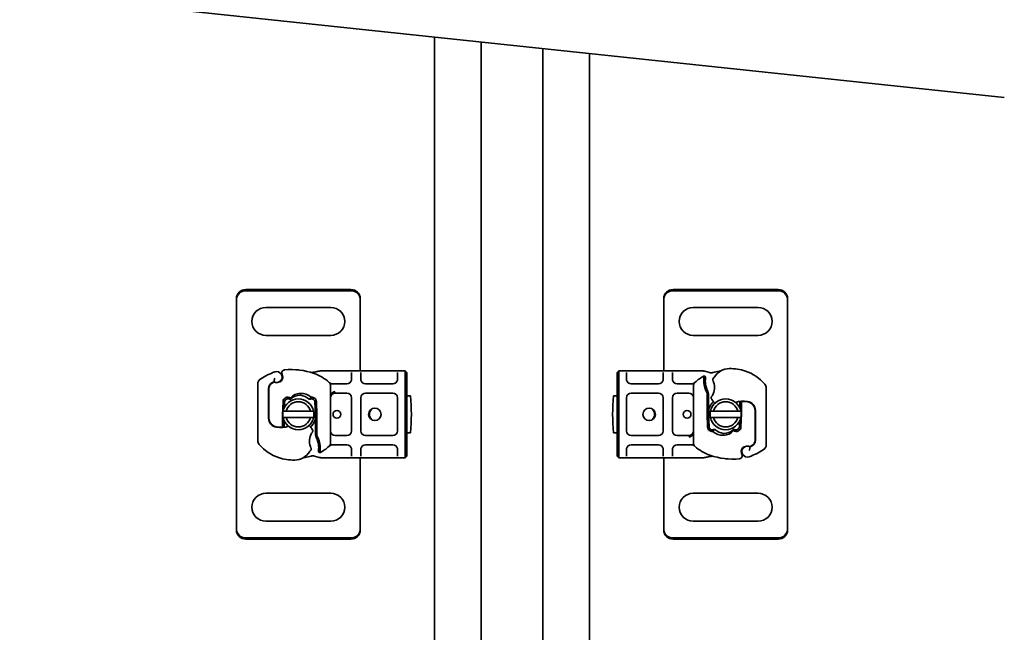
# Model space of a CAD drawing. Header units: millimetres. Extents: x -300186 to 535164, y -28581 to 763383.
# Tile 190 of 256: x 4607 to 4925, y 138256 to 138454. Entities that reach past the tile are written whole.
import ezdxf

# ---------------------------------------------------------------- set-up
doc = ezdxf.new("R2010")
doc.units = ezdxf.units.MM
doc.header["$LTSCALE"] = 10
doc.layers.add('Visible (ISO)', color=7, linetype='Continuous', lineweight=35)

msp = doc.modelspace()

# ---------------------------------------------------------------- linework, layer by layer
at = {"layer": 'Visible (ISO)'}
for p, q in [((4740.571, 137964.339, 159.59), (4740.571, 138448.222, 159.59)), ((4755.571, 138446.629, 159.59), (4755.571, 137964.339, 159.59)), ((4775.571, 137964.339, 159.59), (4775.571, 138444.504, 159.59)), ((4790.571, 138442.911, 159.59), (4790.571, 137964.339, 159.59)), ((4679.571, 138366.639, 159.59), (4713.571, 138366.639, 159.59)), ((4713.571, 138366.257, 159.59), (4679.571, 138366.257, 159.59)), ((4817.571, 138366.639, 159.59), (4851.571, 138366.639, 159.59)), ((4851.571, 138366.257, 159.59), (4817.571, 138366.257, 159.59)), ((4676.571, 138363.694, 159.59), (4676.571, 138363.312, 159.59)), ((4676.571, 138363.312, 159.59), (4676.571, 138362.173, 159.59)), ((4676.571, 138362.173, 159.59), (4676.571, 138361.339, 159.59)), ((4716.571, 138363.694, 159.59), (4716.571, 138363.312, 159.59)), ((4716.571, 138362.173, 159.59), (4716.571, 138363.312, 159.59)), ((4716.571, 138361.339, 159.59), (4716.571, 138362.173, 159.59)), ((4814.571, 138363.694, 159.59), (4814.571, 138363.312, 159.59)), ((4814.571, 138363.312, 159.59), (4814.571, 138362.173, 159.59)), ((4814.571, 138362.173, 159.59), (4814.571, 138361.339, 159.59)), ((4854.571, 138363.694, 159.59), (4854.571, 138363.312, 159.59)), ((4854.571, 138362.173, 159.59), (4854.571, 138363.312, 159.59)), ((4854.571, 138361.339, 159.59), (4854.571, 138362.173, 159.59)), ((4676.571, 138361.339, 159.59), (4676.571, 138291.339, 159.59)), ((4686.071, 138360.839, 159.59), (4707.071, 138360.839, 159.59)), ((4716.571, 138340.339, 159.59), (4716.571, 138361.339, 159.59)), ((4814.571, 138361.339, 159.59), (4814.571, 138340.339, 159.59)), ((4824.071, 138360.839, 159.59), (4845.071, 138360.839, 159.59)), ((4854.571, 138291.339, 159.59), (4854.571, 138361.339, 159.59)), ((4707.071, 138351.839, 159.59), (4686.071, 138351.839, 159.59)), ((4845.071, 138351.839, 159.59), (4824.071, 138351.839, 159.59)), ((4704.637, 138340.339, 159.59), (4703.672, 138340.339, 159.59)), ((4712.271, 138340.339, 159.59), (4704.637, 138340.339, 159.59)), ((4714.271, 138340.339, 159.59), (4712.271, 138340.339, 159.59)), ((4713.771, 138337.687, 159.59), (4713.771, 138339.839, 159.59)), ((4716.271, 138340.339, 159.59), (4714.271, 138340.339, 159.59)), ((4718.271, 138340.339, 159.59), (4716.271, 138340.339, 159.59)), ((4716.771, 138339.839, 159.59), (4716.771, 138337.687, 159.59)), ((4727.071, 138340.339, 159.59), (4718.271, 138340.339, 159.59)), ((4729.071, 138340.339, 159.59), (4727.071, 138340.339, 159.59)), ((4728.571, 138337.687, 159.59), (4728.571, 138339.839, 159.59)), ((4731.071, 138340.339, 159.59), (4729.071, 138340.339, 159.59)), ((4731.571, 138339.839, 159.59), (4731.071, 138340.339, 159.59)), ((4731.071, 138337.339, 159.59), (4731.071, 138340.339, 159.59)), ((4731.571, 138339.839, 159.59), (4731.571, 138337.339, 159.59)), ((4800.071, 138340.339, 159.59), (4799.571, 138339.839, 159.59)), ((4799.571, 138337.339, 159.59), (4799.571, 138339.839, 159.59)), ((4800.071, 138340.339, 159.59), (4800.071, 138337.339, 159.59)), ((4802.071, 138340.339, 159.59), (4800.071, 138340.339, 159.59)), ((4804.071, 138340.339, 159.59), (4802.071, 138340.339, 159.59)), ((4802.571, 138339.839, 159.59), (4802.571, 138337.687, 159.59)), ((4812.871, 138340.339, 159.59), (4804.071, 138340.339, 159.59)), ((4814.871, 138340.339, 159.59), (4812.871, 138340.339, 159.59)), ((4814.371, 138337.687, 159.59), (4814.371, 138339.839, 159.59)), ((4816.871, 138340.339, 159.59), (4814.871, 138340.339, 159.59)), ((4818.871, 138340.339, 159.59), (4816.871, 138340.339, 159.59)), ((4817.371, 138339.839, 159.59), (4817.371, 138337.687, 159.59)), ((4826.506, 138340.339, 159.59), (4818.871, 138340.339, 159.59)), ((4827.293, 138340.339, 159.59), (4826.506, 138340.339, 159.59)), ((4829.4, 138339.845, 159.59), (4827.81, 138340.271, 159.59)), ((4683.471, 138336.128, 159.59), (4683.471, 138317.902, 159.59)), ((4688.702, 138336.702, 159.59), (4688.249, 138336.498, 159.59)), ((4690.635, 138336.852, 159.59), (4690.18, 138336.698, 159.59)), ((4708.468, 138336.187, 159.59), (4707.576, 138336.187, 159.59)), ((4712.271, 138336.187, 159.59), (4708.468, 138336.187, 159.59)), ((4716.571, 138337.743, 159.59), (4716.571, 138337.743, 159.59)), ((4727.071, 138336.187, 159.59), (4718.271, 138336.187, 159.59)), ((4731.071, 138337.339, 159.59), (4731.071, 138315.339, 159.59)), ((4731.571, 138315.339, 159.59), (4731.571, 138337.339, 159.59)), ((4799.571, 138337.339, 159.59), (4799.571, 138315.339, 159.59)), ((4800.071, 138315.339, 159.59), (4800.071, 138337.339, 159.59)), ((4812.871, 138336.187, 159.59), (4804.071, 138336.187, 159.59)), ((4814.571, 138337.743, 159.59), (4814.571, 138337.743, 159.59)), ((4822.674, 138336.187, 159.59), (4818.871, 138336.187, 159.59)), ((4823.566, 138336.187, 159.59), (4822.674, 138336.187, 159.59)), ((4828.07, 138338.493, 159.59), (4827.678, 138338.768, 159.59)), ((4686.971, 138325.139, 159.59), (4686.971, 138334.675, 159.59)), ((4687.071, 138334.675, 159.59), (4687.071, 138325.139, 159.59)), ((4706.971, 138317.127, 159.59), (4706.971, 138335.55, 159.59)), ((4708.471, 138333.187, 159.59), (4712.271, 138333.187, 159.59)), ((4718.271, 138333.187, 159.59), (4727.071, 138333.187, 159.59)), ((4804.071, 138333.187, 159.59), (4812.871, 138333.187, 159.59)), ((4818.871, 138333.187, 159.59), (4822.671, 138333.187, 159.59)), ((4824.171, 138335.55, 159.59), (4824.171, 138317.127, 159.59)), ((4828.571, 138333.254, 159.59), (4828.571, 138326.839, 159.59)), ((4829.071, 138332.906, 159.59), (4828.571, 138333.254, 159.59)), ((4828.805, 138333.829, 159.59), (4829.071, 138332.906, 159.59)), ((4829.071, 138326.839, 159.59), (4829.071, 138332.906, 159.59)), ((4847.671, 138316.55, 159.59), (4847.671, 138334.775, 159.59)), ((4691.651, 138330.435, 159.59), (4691.476, 138326.061, 159.59)), ((4692.075, 138328.525, 159.59), (4692.15, 138330.415, 159.59)), ((4701.892, 138330.415, 159.59), (4702.067, 138326.041, 159.59)), ((4702.567, 138326.061, 159.59), (4702.392, 138330.435, 159.59)), ((4713.771, 138331.687, 159.59), (4713.771, 138320.99, 159.59)), ((4716.771, 138320.99, 159.59), (4716.771, 138331.687, 159.59)), ((4728.571, 138331.687, 159.59), (4728.571, 138320.99, 159.59)), ((4732.771, 138332.339, 159.59), (4731.571, 138332.339, 159.59)), ((4799.571, 138332.339, 159.59), (4798.372, 138332.339, 159.59)), ((4802.571, 138320.99, 159.59), (4802.571, 138331.687, 159.59)), ((4814.371, 138331.687, 159.59), (4814.371, 138320.99, 159.59)), ((4817.371, 138320.99, 159.59), (4817.371, 138331.687, 159.59)), ((4839.171, 138330.518, 159.59), (4839.171, 138329.917, 159.59)), ((4839.171, 138329.917, 159.59), (4839.668, 138330.476, 159.59)), ((4839.171, 138329.917, 159.59), (4839.171, 138329.439, 159.59)), ((4692.616, 138327.339, 159.59), (4700.527, 138327.339, 159.59)), ((4828.576, 138326.617, 159.59), (4828.751, 138322.243, 159.59)), ((4829.25, 138322.263, 159.59), (4829.075, 138326.637, 159.59)), ((4830.616, 138327.339, 159.59), (4838.527, 138327.339, 159.59)), ((4839.171, 138329.404, 159.59), (4839.171, 138329.439, 159.59)), ((4839.171, 138329.404, 159.59), (4839.171, 138328.298, 159.59)), ((4839.492, 138322.243, 159.59), (4839.667, 138326.617, 159.59)), ((4839.671, 138329.404, 159.59), (4839.671, 138329.472, 159.59)), ((4839.671, 138326.839, 159.59), (4839.671, 138329.404, 159.59)), ((4844.071, 138327.539, 159.59), (4844.071, 138328.307, 159.59)), ((4844.071, 138318.002, 159.59), (4844.071, 138327.539, 159.59)), ((4844.171, 138327.539, 159.59), (4844.171, 138318.002, 159.59)), ((4687.071, 138325.139, 159.59), (4687.071, 138324.371, 159.59)), ((4691.471, 138325.839, 159.59), (4691.471, 138323.274, 159.59)), ((4691.471, 138323.274, 159.59), (4691.471, 138323.205, 159.59)), ((4691.971, 138323.274, 159.59), (4691.971, 138324.379, 159.59)), ((4691.971, 138323.274, 159.59), (4691.971, 138323.239, 159.59)), ((4691.971, 138322.761, 159.59), (4691.971, 138323.239, 159.59)), ((4700.527, 138325.339, 159.59), (4692.616, 138325.339, 159.59)), ((4702.071, 138325.839, 159.59), (4702.071, 138319.771, 159.59)), ((4702.571, 138319.423, 159.59), (4702.571, 138325.839, 159.59)), ((4838.527, 138325.339, 159.59), (4830.616, 138325.339, 159.59)), ((4839.068, 138324.152, 159.59), (4838.992, 138322.263, 159.59)), ((4691.971, 138322.761, 159.59), (4691.475, 138322.201, 159.59)), ((4691.971, 138322.159, 159.59), (4691.971, 138322.761, 159.59)), ((4731.571, 138320.339, 159.59), (4732.771, 138320.339, 159.59)), ((4798.372, 138320.339, 159.59), (4799.571, 138320.339, 159.59)), ((4702.071, 138319.771, 159.59), (4702.571, 138319.423, 159.59)), ((4702.337, 138318.848, 159.59), (4702.071, 138319.771, 159.59)), ((4712.271, 138319.49, 159.59), (4708.471, 138319.49, 159.59)), ((4727.071, 138319.49, 159.59), (4718.271, 138319.49, 159.59)), ((4812.871, 138319.49, 159.59), (4804.071, 138319.49, 159.59)), ((4822.671, 138319.49, 159.59), (4818.871, 138319.49, 159.59)), ((4703.072, 138314.185, 159.59), (4703.465, 138313.91, 159.59)), ((4707.576, 138316.49, 159.59), (4708.468, 138316.49, 159.59)), ((4708.468, 138316.49, 159.59), (4712.271, 138316.49, 159.59)), ((4713.771, 138312.839, 159.59), (4713.771, 138314.99, 159.59)), ((4716.571, 138314.934, 159.59), (4716.571, 138314.934, 159.59)), ((4716.771, 138314.99, 159.59), (4716.771, 138312.839, 159.59)), ((4718.271, 138316.49, 159.59), (4727.071, 138316.49, 159.59)), ((4728.571, 138312.839, 159.59), (4728.571, 138314.99, 159.59)), ((4731.071, 138312.339, 159.59), (4731.071, 138315.339, 159.59)), ((4731.571, 138315.339, 159.59), (4731.571, 138312.839, 159.59)), ((4799.571, 138312.839, 159.59), (4799.571, 138315.339, 159.59)), ((4800.071, 138315.339, 159.59), (4800.071, 138312.339, 159.59)), ((4802.571, 138314.99, 159.59), (4802.571, 138312.839, 159.59)), ((4804.071, 138316.49, 159.59), (4812.871, 138316.49, 159.59)), ((4814.371, 138312.839, 159.59), (4814.371, 138314.99, 159.59)), ((4814.571, 138314.934, 159.59), (4814.571, 138314.934, 159.59)), ((4817.371, 138314.99, 159.59), (4817.371, 138312.839, 159.59)), ((4818.871, 138316.49, 159.59), (4822.674, 138316.49, 159.59)), ((4822.674, 138316.49, 159.59), (4823.566, 138316.49, 159.59)), ((4840.508, 138315.825, 159.59), (4840.963, 138315.98, 159.59)), ((4842.441, 138315.975, 159.59), (4842.894, 138316.18, 159.59)), ((4701.743, 138312.833, 159.59), (4703.332, 138312.407, 159.59)), ((4703.85, 138312.339, 159.59), (4704.637, 138312.339, 159.59)), ((4704.637, 138312.339, 159.59), (4712.271, 138312.339, 159.59)), ((4712.271, 138312.339, 159.59), (4714.271, 138312.339, 159.59)), ((4714.271, 138312.339, 159.59), (4716.271, 138312.339, 159.59)), ((4716.271, 138312.339, 159.59), (4718.271, 138312.339, 159.59)), ((4716.571, 138291.339, 159.59), (4716.571, 138312.339, 159.59)), ((4718.271, 138312.339, 159.59), (4727.071, 138312.339, 159.59)), ((4727.071, 138312.339, 159.59), (4729.071, 138312.339, 159.59)), ((4729.071, 138312.339, 159.59), (4731.071, 138312.339, 159.59)), ((4731.071, 138312.339, 159.59), (4731.571, 138312.839, 159.59)), ((4799.571, 138312.839, 159.59), (4800.071, 138312.339, 159.59)), ((4800.071, 138312.339, 159.59), (4802.071, 138312.339, 159.59)), ((4802.071, 138312.339, 159.59), (4804.071, 138312.339, 159.59)), ((4804.071, 138312.339, 159.59), (4812.871, 138312.339, 159.59)), ((4812.871, 138312.339, 159.59), (4814.871, 138312.339, 159.59)), ((4814.571, 138312.339, 159.59), (4814.571, 138291.339, 159.59)), ((4814.871, 138312.339, 159.59), (4816.871, 138312.339, 159.59)), ((4816.871, 138312.339, 159.59), (4818.871, 138312.339, 159.59)), ((4818.871, 138312.339, 159.59), (4826.506, 138312.339, 159.59)), ((4826.506, 138312.339, 159.59), (4827.471, 138312.339, 159.59)), ((4686.071, 138300.839, 159.59), (4707.071, 138300.839, 159.59)), ((4824.071, 138300.839, 159.59), (4845.071, 138300.839, 159.59)), ((4707.071, 138291.839, 159.59), (4686.071, 138291.839, 159.59)), ((4845.071, 138291.839, 159.59), (4824.071, 138291.839, 159.59)), ((4676.571, 138291.339, 159.59), (4676.571, 138290.505, 159.59)), ((4676.571, 138290.505, 159.59), (4676.571, 138289.365, 159.59)), ((4676.571, 138288.984, 159.59), (4676.571, 138289.365, 159.59)), ((4716.571, 138290.505, 159.59), (4716.571, 138291.339, 159.59)), ((4716.571, 138289.365, 159.59), (4716.571, 138290.505, 159.59)), ((4716.571, 138288.984, 159.59), (4716.571, 138289.365, 159.59)), ((4814.571, 138291.339, 159.59), (4814.571, 138290.505, 159.59)), ((4814.571, 138290.505, 159.59), (4814.571, 138289.365, 159.59)), ((4814.571, 138288.984, 159.59), (4814.571, 138289.365, 159.59)), ((4854.571, 138290.505, 159.59), (4854.571, 138291.339, 159.59)), ((4854.571, 138289.365, 159.59), (4854.571, 138290.505, 159.59)), ((4854.571, 138288.984, 159.59), (4854.571, 138289.365, 159.59)), ((4679.571, 138286.42, 159.59), (4713.571, 138286.42, 159.59)), ((4713.571, 138286.039, 159.59), (4679.571, 138286.039, 159.59)), ((4817.571, 138286.42, 159.59), (4851.571, 138286.42, 159.59)), ((4851.571, 138286.039, 159.59), (4817.571, 138286.039, 159.59))]:
    msp.add_line(p, q, dxfattribs=at)
at = {"layer": 'Visible (ISO)', "elevation": 159.59}
msp.add_lwpolyline([(4924.564, 138428.679), (4606.579, 138462.454)], dxfattribs=at)
at = {"layer": 'Visible (ISO)'}
for centre, radius in [((4709.021, 138326.339, 159.59), 1.25), ((4721.271, 138326.339, 159.59), 2), ((4809.871, 138326.339, 159.59), 2), ((4822.121, 138326.339, 159.59), 1.25)]:
    msp.add_circle(centre, radius, dxfattribs=at)
for centre, radius, start, end in [((4686.071, 138356.339, 159.59), 4.5, 90, 270), ((4707.071, 138356.339, 159.59), 4.5, 270, 90), ((4824.071, 138356.339, 159.59), 4.5, 90, 270), ((4845.071, 138356.339, 159.59), 4.5, 270, 90), ((4697.021, 138317.639, 159.59), 23.8, 109.74706, 121.99306), ((4689.571, 138338.392, 159.59), 1.75, 242.56641, 109.74706), ((4689.571, 138338.392, 159.59), 1.95, 321.39879, 26.05174), ((4692.222, 138339.688, 159.59), 1, 95.82991, 206.05174), ((4694.355, 138318.796, 159.59), 22, 70.529, 95.82991), ((4697.021, 138326.339, 159.59), 14, 47.46815, 70.529), ((4834.121, 138326.339, 159.59), 14, 97.17278, 105.23312), ((4835.914, 138335.102, 159.59), 6, 91.60861, 145.95915), ((4836.167, 138326.106, 159.59), 15, 71.42887, 91.60861), ((4836.486, 138327.054, 159.59), 14, 40.0498, 71.42887), ((4685.471, 138336.128, 159.59), 2, 121.99306, 180), ((4689.071, 138334.675, 159.59), 2.1, 115.01606, 180), ((4689.071, 138334.675, 159.59), 2, 114.29106, 180), ((4697.021, 138317.639, 159.59), 20.9, 113.26824, 115.01606), ((4688.825, 138336.429, 159.59), 0.3, 70.06862, 114.29106), ((4689.572, 138338.489, 159.59), 1.891, 250.06862, 288.73021), ((4690.314, 138337.799, 159.59), 1, 288.73021, 321.39879), ((4705.471, 138335.55, 159.59), 1.5, 0, 47.46815), ((4712.271, 138337.687, 159.59), 1.5, 270, 349.95827), ((4718.271, 138337.687, 159.59), 1.5, 190.04173, 270), ((4727.071, 138337.687, 159.59), 1.5, 270, 349.95827), ((4804.071, 138337.687, 159.59), 1.5, 190.04173, 270), ((4812.871, 138337.687, 159.59), 1.5, 270, 349.95827), ((4818.871, 138337.687, 159.59), 1.5, 190.04173, 270), ((4825.671, 138335.55, 159.59), 1.5, 132.53185, 180), ((4834.121, 138326.339, 159.59), 14, 117.40461, 132.53185), ((4843.054, 138337.084, 159.59), 15.55, 178.34868, 181.60861), ((4834.058, 138336.832, 159.59), 6.55, 181.60861, 213.10771), ((4843.054, 138337.084, 159.59), 15.05, 178.34868, 181.60861), ((4834.058, 138336.832, 159.59), 6.05, 181.60861, 209.75321), ((4843.055, 138337.084, 159.59), 15.05, 177.20145, 178.34867), ((4825.921, 138335.039, 159.59), 5.05, 329.49008, 18.99264), ((4830.918, 138337.455, 159.59), 0.5, 151.67984, 205.81057), ((4838.4, 138333.423, 159.59), 9, 145.95915, 151.67984), ((4845.671, 138334.775, 159.59), 2, 0, 40.0498), ((4708.471, 138331.687, 159.59), 1.5, 128.57673, 132.34162), ((4708.471, 138331.687, 159.59), 1.5, 90, 128.57673), ((4712.271, 138331.687, 159.59), 1.5, 0, 90), ((4718.271, 138331.687, 159.59), 1.5, 90, 180), ((4727.071, 138331.687, 159.59), 1.5, 0, 90), ((4804.071, 138331.687, 159.59), 1.5, 90, 180), ((4812.871, 138331.687, 159.59), 1.5, 0, 90), ((4818.871, 138331.687, 159.59), 1.5, 90, 180), ((4822.671, 138331.687, 159.59), 1.5, 0, 90), ((4693.15, 138330.375, 159.59), 1.5, 74.70061, 177.70756), ((4696.571, 138326.339, 159.59), 5, 11.53696, 168.46304), ((4693.15, 138330.375, 159.59), 1, 74.67066, 177.70756), ((4696.571, 138326.339, 159.59), 4.08, 14.18798, 165.81202), ((4700.893, 138330.375, 159.59), 1, 2.29244, 105.76376), ((4700.893, 138330.375, 159.59), 1.5, 2.29244, 97.39934), ((4673.071, 138326.339, 159.59), 60, 354.26083, 5.73917), ((4858.071, 138326.339, 159.59), 60, 174.26083, 185.73917), ((4834.121, 138326.839, 159.59), 5.05, 134.02329, 180), ((4834.571, 138326.339, 159.59), 5, 11.53696, 168.46304), ((4830.376, 138331.728, 159.59), 0.5, 143.38482, 206.26895), ((4834.411, 138333.72, 159.59), 5, 206.26895, 221.16943), ((4834.571, 138326.339, 159.59), 4.08, 14.18798, 165.81202), ((4834.035, 138333.391, 159.59), 4.5, 221.16943, 229.68388), ((4840.354, 138322.606, 159.59), 8, 80.59443, 108.81617), ((4834.121, 138326.839, 159.59), 5.05, 33.90675, 41.92917), ((4840.354, 138322.606, 159.59), 7.9, 80.59443, 94.98453), ((4841.171, 138327.539, 159.59), 2.9, 0, 80.59443), ((4841.171, 138327.539, 159.59), 3, 0, 80.59443), ((4696.571, 138326.339, 159.59), 5, 168.46304, 191.53696), ((4696.571, 138326.339, 159.59), 5, 348.46304, 11.53696), ((4721.771, 138326.339, 159.59), 2.25, 125.72382, 234.27618), ((4809.372, 138326.339, 159.59), 2.25, 305.72382, 54.27618), ((4834.121, 138326.839, 159.59), 5.55, 180, 182.29244), ((4834.121, 138326.839, 159.59), 5.05, 180, 182.29244), ((4834.571, 138326.339, 159.59), 5, 168.46304, 191.53696), ((4834.571, 138326.339, 159.59), 5, 348.46304, 11.53696), ((4834.121, 138326.839, 159.59), 5.55, 357.70756, 0), ((4689.971, 138325.139, 159.59), 3, 180, 260.59443), ((4689.971, 138325.139, 159.59), 2.9, 180, 260.59443), ((4697.021, 138325.839, 159.59), 5.55, 177.70756, 180), ((4696.571, 138326.339, 159.59), 5, 191.53696, 348.46304), ((4696.571, 138326.339, 159.59), 4.08, 194.18798, 345.81202), ((4697.021, 138325.839, 159.59), 5.05, 314.02329, 0), ((4697.021, 138325.839, 159.59), 5.05, 0, 2.29244), ((4697.021, 138325.839, 159.59), 5.55, 0, 2.29244), ((4834.571, 138326.339, 159.59), 5, 191.53696, 348.46304), ((4834.571, 138326.339, 159.59), 4.08, 194.18798, 345.81202), ((4690.788, 138330.071, 159.59), 8, 260.59443, 288.81617), ((4690.788, 138330.071, 159.59), 7.9, 260.59443, 274.98453), ((4697.021, 138325.839, 159.59), 5.05, 213.90675, 221.92917), ((4697.108, 138319.286, 159.59), 4.5, 41.16943, 49.68388), ((4705.221, 138317.639, 159.59), 5.05, 149.49008, 198.99264), ((4696.731, 138318.957, 159.59), 5, 26.26895, 41.16943), ((4700.767, 138320.949, 159.59), 0.5, 323.38482, 26.26895), ((4708.471, 138320.99, 159.59), 1.5, 180, 270), ((4712.271, 138320.99, 159.59), 1.5, 270, 0), ((4718.271, 138320.99, 159.59), 1.5, 180, 270), ((4727.071, 138320.99, 159.59), 1.5, 270, 0), ((4804.071, 138320.99, 159.59), 1.5, 180, 270), ((4812.871, 138320.99, 159.59), 1.5, 270, 0), ((4818.871, 138320.99, 159.59), 1.5, 180, 270), ((4830.25, 138322.303, 159.59), 1.5, 182.29244, 277.39934), ((4830.25, 138322.303, 159.59), 1, 182.29244, 285.76376), ((4837.993, 138322.303, 159.59), 1.5, 254.70061, 357.70756), ((4837.993, 138322.303, 159.59), 1, 254.67066, 357.70756), ((4685.471, 138317.902, 159.59), 2, 180, 220.0498), ((4697.085, 138315.846, 159.59), 6.05, 1.60861, 29.75321), ((4697.085, 138315.846, 159.59), 6.55, 1.60861, 33.10771), ((4705.471, 138317.127, 159.59), 1.5, 312.53185, 0), ((4822.671, 138320.99, 159.59), 1.5, 270, 308.57673), ((4822.671, 138320.99, 159.59), 1.5, 308.57673, 312.34162), ((4825.671, 138317.127, 159.59), 1.5, 180, 227.46815), ((4842.071, 138318.002, 159.59), 2, 294.29106, 0), ((4842.071, 138318.002, 159.59), 2.1, 295.01606, 0), ((4694.657, 138325.624, 159.59), 14, 220.0498, 251.42887), ((4695.228, 138317.575, 159.59), 6, 271.60861, 325.95915), ((4692.742, 138319.255, 159.59), 9, 325.95915, 331.67984), ((4700.225, 138315.222, 159.59), 0.5, 331.67984, 25.81057), ((4688.088, 138315.593, 159.59), 15.05, 357.20145, 358.34867), ((4688.088, 138315.593, 159.59), 15.05, 358.34868, 1.60861), ((4697.021, 138326.339, 159.59), 14, 297.40461, 312.53185), ((4688.088, 138315.593, 159.59), 15.55, 358.34868, 1.60861), ((4712.271, 138314.99, 159.59), 1.5, 10.04173, 90), ((4718.271, 138314.99, 159.59), 1.5, 90, 169.95827), ((4727.071, 138314.99, 159.59), 1.5, 10.04173, 90), ((4804.071, 138314.99, 159.59), 1.5, 90, 169.95827), ((4812.871, 138314.99, 159.59), 1.5, 10.04173, 90), ((4818.871, 138314.99, 159.59), 1.5, 90, 169.95827), ((4834.121, 138326.339, 159.59), 14, 227.46815, 250.529), ((4841.571, 138314.285, 159.59), 1.95, 141.39879, 206.05174), ((4841.571, 138314.285, 159.59), 1.75, 62.56641, 289.74706), ((4840.829, 138314.878, 159.59), 1, 108.73021, 141.39879), ((4841.57, 138314.189, 159.59), 1.891, 70.06862, 108.73021), ((4834.121, 138335.039, 159.59), 23.8, 289.74706, 301.99306), ((4842.317, 138316.248, 159.59), 0.3, 250.06862, 294.29106), ((4834.121, 138335.039, 159.59), 20.9, 293.26824, 295.01606), ((4845.671, 138316.55, 159.59), 2, 301.99306, 0), ((4694.976, 138326.572, 159.59), 15, 251.42887, 271.60861), ((4697.021, 138326.339, 159.59), 14, 277.17278, 285.23312), ((4836.788, 138333.881, 159.59), 22, 250.529, 275.82991), ((4838.921, 138312.99, 159.59), 1, 275.82991, 26.05174), ((4686.071, 138296.339, 159.59), 4.5, 90, 270), ((4707.071, 138296.339, 159.59), 4.5, 270, 90), ((4824.071, 138296.339, 159.59), 4.5, 90, 270), ((4845.071, 138296.339, 159.59), 4.5, 270, 90)]:
    msp.add_arc(centre, radius, start, end, dxfattribs=at)
for centre, major_axis, ratio, start_param, end_param in [((4679.571, 138363.694, 159.59), (-3, 0), 0.9816272, 4.712389, 6.2831853), ((4679.571, 138363.312, 159.59), (-3, 0), 0.9816272, 4.712389, 6.2831853), ((4713.571, 138363.694, 159.59), (3, 0), 0.9816272, 0, 1.5707963), ((4713.571, 138363.312, 159.59), (3, 0), 0.9816272, 0, 1.5707963), ((4817.571, 138363.694, 159.59), (-3, 0), 0.9816272, 4.712389, 6.2831853), ((4817.571, 138363.312, 159.59), (-3, 0), 0.9816272, 4.712389, 6.2831853), ((4851.571, 138363.694, 159.59), (3, 0), 0.9816272, 0, 1.5707963), ((4851.571, 138363.312, 159.59), (3, 0), 0.9816272, 0, 1.5707963), ((4700.596, 138339.391, 159.59), (0.052, 0.497), 0.800335, 6.2810108, 6.342326), ((4700.596, 138339.391, 159.59), (0.052, 0.497), 0.800335, 6.0474348, 6.3234718), ((4701.661, 138339.462, 159.59), (-0.078, 0.494), 0.5235045, 0.0005288, 0.0081436), ((4701.661, 138339.462, 159.59), (-0.078, 0.494), 0.5235045, 0.0005288, 0.0081436), ((4708.471, 138331.687, 159.59), (0, 2), 0.75, 0.673291, 1.5707963), ((4708.471, 138331.687, 159.59), (0, 2), 0.75, 0, 0.673291), ((4693.336, 138330.686, 159.59), (-1.127, 0.675), 0.8654957, 4.6404634, 5.0249285), ((4696.73, 138328.634, 159.59), (2.806, 2.762), 0.9486785, 1.5705923, 1.5808062), ((4822.671, 138320.99, 159.59), (0, -2), 0.75, 0.673291, 1.5707963), ((4834.412, 138324.043, 159.59), (-2.806, -2.762), 0.9486785, 1.5705923, 1.5808062), ((4837.807, 138321.992, 159.59), (1.127, -0.675), 0.8654957, 4.6404634, 5.0249285), ((4822.671, 138320.99, 159.59), (0, -2), 0.75, 0, 0.673291), ((4829.482, 138313.216, 159.59), (0.078, -0.494), 0.5235045, 0.0005288, 0.0081436), ((4829.482, 138313.216, 159.59), (0.078, -0.494), 0.5235045, 0.0005288, 0.0081436), ((4830.546, 138313.287, 159.59), (-0.052, -0.497), 0.800335, 6.0474348, 6.3234718), ((4830.546, 138313.287, 159.59), (-0.052, -0.497), 0.800335, 6.2810108, 6.342326), ((4679.571, 138289.365, 159.59), (-3, 0), 0.9816272, 0, 1.5707963), ((4679.571, 138288.984, 159.59), (-3, 0), 0.9816272, 0, 1.5707963), ((4713.571, 138289.365, 159.59), (3, 0), 0.9816272, 4.712389, 6.2831853), ((4713.571, 138288.984, 159.59), (3, 0), 0.9816272, 4.712389, 6.2831853), ((4817.571, 138289.365, 159.59), (-3, 0), 0.9816272, 0, 1.5707963), ((4817.571, 138288.984, 159.59), (-3, 0), 0.9816272, 0, 1.5707963), ((4851.571, 138289.365, 159.59), (3, 0), 0.9816272, 4.712389, 6.2831853), ((4851.571, 138288.984, 159.59), (3, 0), 0.9816272, 4.712389, 6.2831853)]:
    msp.add_ellipse(centre, major_axis=major_axis, ratio=ratio, start_param=start_param, end_param=end_param, dxfattribs=at)
for points, knots in [([(4691.323, 138339.248, 159.59), (4691.373, 138339.147, 159.59), (4691.411, 138339.047, 159.59), (4691.503, 138338.735, 159.59), (4691.524, 138338.529, 159.59), (4691.514, 138338.18, 159.59), (4691.492, 138338.032, 159.59), (4691.428, 138337.789, 159.59), (4691.393, 138337.691, 159.59), (4691.278, 138337.436, 159.59), (4691.184, 138337.294, 159.59), (4691.093, 138337.178, 159.59)], [-1.75335063, -1.75335063, -1.75335063, -1.75335063, -1.69086956, -1.69086956, -1.5574964, -1.5574964, -1.44651522, -1.44651522, -1.36142111, -1.36142111, -1.20865089, -1.20865089, -1.20865089, -1.20865089]), ([(4692.12, 138340.682, 159.59), (4692.119, 138340.682, 159.59), (4692.118, 138340.682, 159.59), (4691.857, 138340.655, 159.59), (4691.601, 138340.525, 159.59), (4691.424, 138340.291, 159.59)], [-0.000249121, -0.000249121, -0.000249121, -0.000249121, 0, 0, 0.051262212, 0.051262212, 0.051262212, 0.051262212]), ([(4696.633, 138340.678, 159.59), (4696.502, 138340.692, 159.59), (4696.256, 138340.715, 159.59), (4696.007, 138340.734, 159.59), (4695.891, 138340.742, 159.59)], [-0.873699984, -0.873699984, -0.873699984, -0.873699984, -0.831989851, -0.795991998, -0.795991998, -0.795991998, -0.795991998]), ([(4699.127, 138340.272, 159.59), (4699.032, 138340.293, 159.59), (4698.929, 138340.316, 159.59), (4698.823, 138340.338, 159.59), (4698.816, 138340.339, 159.59)], [-1.16357451, -1.16357451, -1.16357451, -1.16357451, -1.126207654, -1.123496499, -1.123496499, -1.123496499, -1.123496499]), ([(4700.592, 138339.893, 159.59), (4700.596, 138339.893, 159.59), (4700.6, 138339.892, 159.59), (4700.612, 138339.891, 159.59), (4700.618, 138339.89, 159.59), (4700.628, 138339.889, 159.59), (4700.63, 138339.889, 159.59), (4700.632, 138339.889, 159.59)], [0.023345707, 0.023345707, 0.023345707, 0.023345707, 0.025561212, 0.025561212, 0.029992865, 0.029992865, 0.034654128, 0.034654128, 0.034654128, 0.034654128]), ([(4700.649, 138339.888, 159.59), (4700.721, 138339.88, 159.59), (4700.814, 138339.878, 159.59), (4701.045, 138339.887, 159.59), (4701.19, 138339.9, 159.59), (4701.42, 138339.93, 159.59), (4701.5, 138339.942, 159.59), (4701.581, 138339.955, 159.59)], [0, 0, 0, 0, 0.04716283, 0.04716283, 0.10524063, 0.10524063, 0.13454168, 0.13454168, 0.13454168, 0.13454168]), ([(4701.583, 138339.955, 159.59), (4701.978, 138340.018, 159.59), (4702.412, 138340.109, 159.59), (4702.93, 138340.23, 159.59), (4703.004, 138340.247, 159.59), (4703.077, 138340.265, 159.59)], [0, 0, 0, 0, 0.14264146, 0.14264146, 0.16601152, 0.16601152, 0.16601152, 0.16601152]), ([(4830.443, 138339.847, 159.59), (4830.442, 138339.846, 159.59), (4830.44, 138339.846, 159.59), (4830.113, 138339.758, 159.59), (4829.76, 138339.748, 159.59), (4829.4, 138339.845, 159.59)], [-0.00066404, -0.00066404, -0.00066404, -0.00066404, 0, 0, 0.17719751, 0.17719751, 0.17719751, 0.17719751]), ([(4833.304, 138340.504, 159.59), (4833.259, 138340.483, 159.59), (4833.217, 138340.464, 159.59), (4833.177, 138340.447, 159.59), (4833.136, 138340.429, 159.59), (4833.098, 138340.414, 159.59), (4833.06, 138340.4, 159.59), (4833.022, 138340.385, 159.59), (4832.984, 138340.372, 159.59), (4832.945, 138340.359, 159.59), (4832.866, 138340.333, 159.59), (4832.782, 138340.308, 159.59), (4832.687, 138340.286, 159.59), (4832.592, 138340.263, 159.59), (4832.487, 138340.243, 159.59), (4832.373, 138340.229, 159.59)], [0, 0, 0, 0, 0.1428571, 0.1428571, 0.1428571, 0.2857143, 0.2857143, 0.2857143, 0.4285714, 0.4285714, 0.4285714, 0.7142857, 0.7142857, 0.7142857, 1, 1, 1, 1]), ([(4688.937, 138337.992, 159.59), (4688.937, 138337.99, 159.59), (4688.936, 138337.989, 159.59), (4688.906, 138337.895, 159.59), (4688.882, 138337.801, 159.59), (4688.842, 138337.613, 159.59), (4688.826, 138337.519, 159.59), (4688.797, 138337.309, 159.59), (4688.787, 138337.199, 159.59), (4688.773, 138337.021, 159.59), (4688.77, 138336.953, 159.59), (4688.766, 138336.862, 159.59), (4688.765, 138336.839, 159.59), (4688.765, 138336.839, 159.59)], [-0.0004584, -0.0004584, -0.0004584, -0.0004584, 0, 0, 0.02913138, 0.02913138, 0.0589228, 0.0589228, 0.09920174, 0.09920174, 0.13620105, 0.13620105, 0.17180901, 0.17180901, 0.17180901, 0.17180901]), ([(4707.576, 138336.187, 159.59), (4707.362, 138336.187, 159.59), (4707.085, 138336.255, 159.59), (4706.756, 138336.419, 159.59), (4706.611, 138336.533, 159.59), (4706.525, 138336.618, 159.59), (4706.524, 138336.618, 159.59), (4706.524, 138336.619, 159.59)], [0, 0, 0, 0, 0.09581118, 0.14371677, 0.23952795, 0.23952795, 0.24019492, 0.24019492, 0.24019492, 0.24019492]), ([(4824.619, 138336.619, 159.59), (4824.618, 138336.618, 159.59), (4824.618, 138336.618, 159.59), (4824.531, 138336.533, 159.59), (4824.387, 138336.419, 159.59), (4824.058, 138336.255, 159.59), (4823.781, 138336.187, 159.59), (4823.566, 138336.187, 159.59)], [-0.00066697, -0.00066697, -0.00066697, -0.00066697, 0, 0, 0.09581118, 0.14371677, 0.23952795, 0.23952795, 0.23952795, 0.23952795]), ([(4827.524, 138337.844, 159.59), (4827.521, 138337.792, 159.59), (4827.518, 138337.74, 159.59), (4827.514, 138337.636, 159.59), (4827.512, 138337.584, 159.59), (4827.511, 138337.532, 159.59)], [0, 0, 0, 0, 0.015805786, 0.015805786, 0.031412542, 0.031412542, 0.031412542, 0.031412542]), ([(4827.678, 138338.768, 159.59), (4827.678, 138338.768, 159.59), (4827.673, 138338.754, 159.59), (4827.656, 138338.696, 159.59), (4827.644, 138338.652, 159.59), (4827.612, 138338.52, 159.59), (4827.593, 138338.426, 159.59), (4827.554, 138338.18, 159.59), (4827.536, 138338.02, 159.59), (4827.524, 138337.844, 159.59)], [-0.85555327, -0.85555327, -0.85555327, -0.85555327, -0.81811622, -0.81811622, -0.78070634, -0.78070634, -0.7363735, -0.7363735, -0.68381038, -0.68381038, -0.68381038, -0.68381038]), ([(4828.022, 138337.819, 159.59), (4828.027, 138337.905, 159.59), (4828.032, 138337.993, 159.59), (4828.045, 138338.19, 159.59), (4828.051, 138338.266, 159.59), (4828.06, 138338.373, 159.59), (4828.063, 138338.416, 159.59), (4828.067, 138338.459, 159.59), (4828.068, 138338.472, 159.59), (4828.07, 138338.489, 159.59), (4828.07, 138338.493, 159.59), (4828.07, 138338.493, 159.59)], [-0.052369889, -0.052369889, -0.052369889, -0.052369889, -0.045400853, -0.045400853, -0.035553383, -0.035553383, -0.019250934, -0.019250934, -0.009298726, -0.009298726, 0, 0, 0, 0]), ([(4830.468, 138337.237, 159.59), (4830.468, 138337.237, 159.59), (4830.474, 138337.224, 159.59), (4830.486, 138337.2, 159.59), (4830.497, 138337.175, 159.59), (4830.514, 138337.139, 159.59), (4830.533, 138337.097, 159.59), (4830.582, 138336.986, 159.59), (4830.645, 138336.833, 159.59), (4830.696, 138336.682, 159.59)], [0, 0, 0, 0, 0.019723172, 0.019723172, 0.019723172, 0.039446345, 0.039446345, 0.039446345, 0.092041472, 0.092041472, 0.092041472, 0.092041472]), ([(4694, 138331.61, 159.59), (4694.831, 138332.525, 159.59), (4696.047, 138333.08, 159.59), (4697.28, 138333.12, 159.59), (4698.519, 138333.16, 159.59), (4699.761, 138332.686, 159.59), (4700.7, 138331.862, 159.59)], [0.15146889, 0.15146889, 0.15146889, 0.15146889, 0.52302034, 0.52302034, 0.52302034, 0.89631596, 0.89631596, 0.89631596, 0.89631596]), ([(4707.461, 138332.796, 159.59), (4707.338, 138332.683, 159.59), (4707.244, 138332.558, 159.59), (4707.07, 138332.249, 159.59), (4707.006, 138332.055, 159.59), (4706.975, 138331.801, 159.59), (4706.971, 138331.744, 159.59), (4706.971, 138331.687, 159.59)], [0, 0, 0, 0, 0.07046505, 0.07046505, 0.16599187, 0.16599187, 0.19302108, 0.19302108, 0.19302108, 0.19302108]), ([(4693.414, 138331.339, 159.59), (4693.524, 138331.351, 159.59), (4693.635, 138331.35, 159.59), (4693.858, 138331.326, 159.59), (4693.972, 138331.302, 159.59), (4694.082, 138331.269, 159.59)], [0, 0, 0, 0, 0.035252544, 0.035252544, 0.073381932, 0.073381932, 0.073381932, 0.073381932]), ([(4694.003, 138331.187, 159.59), (4693.905, 138331.21, 159.59), (4693.808, 138331.234, 159.59), (4693.614, 138331.284, 159.59), (4693.517, 138331.31, 159.59), (4693.421, 138331.337, 159.59)], [0.000086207, 0.000086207, 0.000086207, 0.000086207, 0.034187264, 0.034187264, 0.068336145, 0.068336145, 0.068336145, 0.068336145]), ([(4694.111, 138331.297, 159.59), (4694.096, 138331.351, 159.59), (4694.079, 138331.404, 159.59), (4694.042, 138331.509, 159.59), (4694.022, 138331.56, 159.59), (4694, 138331.61, 159.59)], [0.000051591, 0.000051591, 0.000051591, 0.000051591, 0.018712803, 0.018712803, 0.037300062, 0.037300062, 0.037300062, 0.037300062]), ([(4694.111, 138331.297, 159.59), (4694.93, 138332.103, 159.59), (4696.104, 138332.544, 159.59), (4697.246, 138332.483, 159.59), (4698.29, 138332.426, 159.59), (4699.317, 138331.952, 159.59), (4700.039, 138331.187, 159.59)], [-1.690857, -1.690857, -1.690857, -1.690857, -0.8595433, -0.8595433, -0.8595433, -0.0993036, -0.0993036, -0.0993036, -0.0993036]), ([(4700.273, 138331.244, 159.59), (4700.234, 138331.234, 159.59), (4700.195, 138331.224, 159.59), (4700.117, 138331.205, 159.59), (4700.078, 138331.196, 159.59), (4700.039, 138331.187, 159.59)], [0.000052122, 0.000052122, 0.000052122, 0.000052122, 0.013409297, 0.013409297, 0.026714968, 0.026714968, 0.026714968, 0.026714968]), ([(4700.7, 138331.862, 159.59), (4700.607, 138331.777, 159.59), (4700.525, 138331.682, 159.59), (4700.381, 138331.475, 159.59), (4700.32, 138331.363, 159.59), (4700.273, 138331.244, 159.59)], [-0.08710808, -0.08710808, -0.08710808, -0.08710808, -0.043731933, -0.043731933, -0.000056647, -0.000056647, -0.000056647, -0.000056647]), ([(4830.272, 138332.475, 159.59), (4830.215, 138332.378, 159.59), (4830.154, 138332.283, 159.59), (4830.101, 138332.204, 159.59), (4830.065, 138332.151, 159.59), (4830.033, 138332.106, 159.59), (4830.01, 138332.075, 159.59), (4829.988, 138332.044, 159.59), (4829.975, 138332.027, 159.59), (4829.975, 138332.027, 159.59)], [0, 0, 0, 0, 0.036947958, 0.036947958, 0.036947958, 0.061579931, 0.061579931, 0.061579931, 0.086211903, 0.086211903, 0.086211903, 0.086211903]), ([(4839.671, 138329.472, 159.59), (4839.671, 138329.582, 159.59), (4839.671, 138329.702, 159.59), (4839.671, 138329.863, 159.59), (4839.67, 138329.991, 159.59), (4839.67, 138330.104, 159.59), (4839.669, 138330.248, 159.59), (4839.669, 138330.339, 159.59), (4839.668, 138330.417, 159.59), (4839.668, 138330.462, 159.59), (4839.668, 138330.476, 159.59), (4839.668, 138330.476, 159.59)], [-0.73937491, -0.73937491, -0.73937491, -0.73937491, -0.70828524, -0.70828524, -0.68958817, -0.6708911, -0.6708911, -0.63379815, -0.63379815, -0.6153592, -0.59692025, -0.59692025, -0.59692025, -0.59692025]), ([(4691.471, 138323.205, 159.59), (4691.471, 138323.096, 159.59), (4691.472, 138322.975, 159.59), (4691.472, 138322.815, 159.59), (4691.472, 138322.686, 159.59), (4691.473, 138322.573, 159.59), (4691.474, 138322.429, 159.59), (4691.474, 138322.338, 159.59), (4691.475, 138322.26, 159.59), (4691.475, 138322.215, 159.59), (4691.475, 138322.201, 159.59), (4691.475, 138322.201, 159.59)], [-0.73937491, -0.73937491, -0.73937491, -0.73937491, -0.70828524, -0.70828524, -0.68958817, -0.6708911, -0.6708911, -0.63379815, -0.63379815, -0.6153592, -0.59692025, -0.59692025, -0.59692025, -0.59692025]), ([(4700.871, 138320.202, 159.59), (4700.927, 138320.299, 159.59), (4700.989, 138320.395, 159.59), (4701.042, 138320.474, 159.59), (4701.078, 138320.526, 159.59), (4701.11, 138320.571, 159.59), (4701.132, 138320.602, 159.59), (4701.155, 138320.634, 159.59), (4701.168, 138320.651, 159.59), (4701.168, 138320.651, 159.59)], [0, 0, 0, 0, 0.036947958, 0.036947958, 0.036947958, 0.061579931, 0.061579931, 0.061579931, 0.086211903, 0.086211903, 0.086211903, 0.086211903]), ([(4823.682, 138319.881, 159.59), (4823.805, 138319.995, 159.59), (4823.899, 138320.119, 159.59), (4824.073, 138320.428, 159.59), (4824.137, 138320.622, 159.59), (4824.168, 138320.877, 159.59), (4824.171, 138320.933, 159.59), (4824.171, 138320.99, 159.59)], [0, 0, 0, 0, 0.07046505, 0.07046505, 0.16599187, 0.16599187, 0.19302108, 0.19302108, 0.19302108, 0.19302108]), ([(4830.443, 138320.815, 159.59), (4830.535, 138320.9, 159.59), (4830.618, 138320.995, 159.59), (4830.762, 138321.202, 159.59), (4830.822, 138321.315, 159.59), (4830.87, 138321.434, 159.59)], [-0.08710808, -0.08710808, -0.08710808, -0.08710808, -0.043731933, -0.043731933, -0.000056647, -0.000056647, -0.000056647, -0.000056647]), ([(4837.143, 138321.067, 159.59), (4836.312, 138320.152, 159.59), (4835.096, 138319.598, 159.59), (4833.863, 138319.557, 159.59), (4832.624, 138319.517, 159.59), (4831.381, 138319.992, 159.59), (4830.443, 138320.815, 159.59)], [0.15146889, 0.15146889, 0.15146889, 0.15146889, 0.52302034, 0.52302034, 0.52302034, 0.89631596, 0.89631596, 0.89631596, 0.89631596]), ([(4830.87, 138321.434, 159.59), (4830.908, 138321.443, 159.59), (4830.947, 138321.453, 159.59), (4831.025, 138321.472, 159.59), (4831.064, 138321.481, 159.59), (4831.103, 138321.49, 159.59)], [0.000052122, 0.000052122, 0.000052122, 0.000052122, 0.013409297, 0.013409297, 0.026714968, 0.026714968, 0.026714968, 0.026714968]), ([(4837.032, 138321.38, 159.59), (4836.212, 138320.574, 159.59), (4835.039, 138320.133, 159.59), (4833.897, 138320.195, 159.59), (4832.853, 138320.251, 159.59), (4831.825, 138320.725, 159.59), (4831.103, 138321.49, 159.59)], [-1.690857, -1.690857, -1.690857, -1.690857, -0.8595433, -0.8595433, -0.8595433, -0.0993036, -0.0993036, -0.0993036, -0.0993036]), ([(4837.032, 138321.38, 159.59), (4837.047, 138321.326, 159.59), (4837.063, 138321.273, 159.59), (4837.101, 138321.169, 159.59), (4837.121, 138321.117, 159.59), (4837.143, 138321.067, 159.59)], [0.000051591, 0.000051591, 0.000051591, 0.000051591, 0.018712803, 0.018712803, 0.037300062, 0.037300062, 0.037300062, 0.037300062]), ([(4837.729, 138321.338, 159.59), (4837.618, 138321.327, 159.59), (4837.508, 138321.328, 159.59), (4837.285, 138321.351, 159.59), (4837.171, 138321.375, 159.59), (4837.06, 138321.409, 159.59)], [0, 0, 0, 0, 0.035252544, 0.035252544, 0.073381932, 0.073381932, 0.073381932, 0.073381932]), ([(4837.139, 138321.49, 159.59), (4837.237, 138321.468, 159.59), (4837.335, 138321.444, 159.59), (4837.529, 138321.394, 159.59), (4837.625, 138321.367, 159.59), (4837.721, 138321.34, 159.59)], [0.000086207, 0.000086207, 0.000086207, 0.000086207, 0.034187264, 0.034187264, 0.068336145, 0.068336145, 0.068336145, 0.068336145]), ([(4700.675, 138315.44, 159.59), (4700.675, 138315.44, 159.59), (4700.669, 138315.453, 159.59), (4700.657, 138315.478, 159.59), (4700.645, 138315.502, 159.59), (4700.629, 138315.538, 159.59), (4700.61, 138315.58, 159.59), (4700.56, 138315.691, 159.59), (4700.498, 138315.844, 159.59), (4700.446, 138315.995, 159.59)], [0, 0, 0, 0, 0.019723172, 0.019723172, 0.019723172, 0.039446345, 0.039446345, 0.039446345, 0.092041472, 0.092041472, 0.092041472, 0.092041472]), ([(4703.12, 138314.858, 159.59), (4703.116, 138314.772, 159.59), (4703.111, 138314.685, 159.59), (4703.098, 138314.487, 159.59), (4703.092, 138314.411, 159.59), (4703.083, 138314.304, 159.59), (4703.079, 138314.261, 159.59), (4703.075, 138314.218, 159.59), (4703.074, 138314.205, 159.59), (4703.073, 138314.189, 159.59), (4703.072, 138314.185, 159.59), (4703.072, 138314.185, 159.59)], [-0.052369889, -0.052369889, -0.052369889, -0.052369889, -0.045400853, -0.045400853, -0.035553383, -0.035553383, -0.019250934, -0.019250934, -0.009298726, -0.009298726, 0, 0, 0, 0]), ([(4703.465, 138313.91, 159.59), (4703.465, 138313.91, 159.59), (4703.47, 138313.924, 159.59), (4703.487, 138313.981, 159.59), (4703.499, 138314.026, 159.59), (4703.53, 138314.158, 159.59), (4703.55, 138314.251, 159.59), (4703.589, 138314.498, 159.59), (4703.607, 138314.658, 159.59), (4703.619, 138314.834, 159.59)], [-0.85555327, -0.85555327, -0.85555327, -0.85555327, -0.81811622, -0.81811622, -0.78070634, -0.78070634, -0.7363735, -0.7363735, -0.68381038, -0.68381038, -0.68381038, -0.68381038]), ([(4703.619, 138314.834, 159.59), (4703.622, 138314.885, 159.59), (4703.624, 138314.937, 159.59), (4703.629, 138315.041, 159.59), (4703.63, 138315.093, 159.59), (4703.632, 138315.145, 159.59)], [0, 0, 0, 0, 0.015805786, 0.015805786, 0.031412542, 0.031412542, 0.031412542, 0.031412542]), ([(4706.524, 138316.059, 159.59), (4706.524, 138316.059, 159.59), (4706.525, 138316.06, 159.59), (4706.611, 138316.144, 159.59), (4706.756, 138316.258, 159.59), (4707.085, 138316.422, 159.59), (4707.362, 138316.49, 159.59), (4707.576, 138316.49, 159.59)], [-0.00066697, -0.00066697, -0.00066697, -0.00066697, 0, 0, 0.09581118, 0.14371677, 0.23952795, 0.23952795, 0.23952795, 0.23952795]), ([(4823.566, 138316.49, 159.59), (4823.781, 138316.49, 159.59), (4824.058, 138316.422, 159.59), (4824.387, 138316.258, 159.59), (4824.531, 138316.144, 159.59), (4824.618, 138316.06, 159.59), (4824.618, 138316.059, 159.59), (4824.619, 138316.059, 159.59)], [0, 0, 0, 0, 0.09581118, 0.14371677, 0.23952795, 0.23952795, 0.24019492, 0.24019492, 0.24019492, 0.24019492]), ([(4839.819, 138313.429, 159.59), (4839.77, 138313.53, 159.59), (4839.731, 138313.631, 159.59), (4839.639, 138313.943, 159.59), (4839.619, 138314.148, 159.59), (4839.628, 138314.498, 159.59), (4839.651, 138314.646, 159.59), (4839.714, 138314.889, 159.59), (4839.75, 138314.987, 159.59), (4839.865, 138315.241, 159.59), (4839.958, 138315.384, 159.59), (4840.05, 138315.5, 159.59)], [-1.75335063, -1.75335063, -1.75335063, -1.75335063, -1.69086956, -1.69086956, -1.5574964, -1.5574964, -1.44651522, -1.44651522, -1.36142111, -1.36142111, -1.20865089, -1.20865089, -1.20865089, -1.20865089]), ([(4842.206, 138314.685, 159.59), (4842.206, 138314.687, 159.59), (4842.207, 138314.688, 159.59), (4842.237, 138314.782, 159.59), (4842.261, 138314.876, 159.59), (4842.301, 138315.065, 159.59), (4842.316, 138315.158, 159.59), (4842.345, 138315.368, 159.59), (4842.356, 138315.478, 159.59), (4842.369, 138315.656, 159.59), (4842.373, 138315.724, 159.59), (4842.377, 138315.815, 159.59), (4842.378, 138315.839, 159.59), (4842.378, 138315.839, 159.59)], [-0.0004584, -0.0004584, -0.0004584, -0.0004584, 0, 0, 0.02913138, 0.02913138, 0.0589228, 0.0589228, 0.09920174, 0.09920174, 0.13620105, 0.13620105, 0.17180901, 0.17180901, 0.17180901, 0.17180901]), ([(4697.839, 138312.173, 159.59), (4697.884, 138312.195, 159.59), (4697.926, 138312.214, 159.59), (4697.966, 138312.231, 159.59), (4698.006, 138312.248, 159.59), (4698.045, 138312.263, 159.59), (4698.083, 138312.278, 159.59), (4698.121, 138312.292, 159.59), (4698.159, 138312.306, 159.59), (4698.198, 138312.319, 159.59), (4698.277, 138312.345, 159.59), (4698.361, 138312.369, 159.59), (4698.456, 138312.392, 159.59), (4698.55, 138312.414, 159.59), (4698.656, 138312.434, 159.59), (4698.769, 138312.448, 159.59)], [0, 0, 0, 0, 0.1428571, 0.1428571, 0.1428571, 0.2857143, 0.2857143, 0.2857143, 0.4285714, 0.4285714, 0.4285714, 0.7142857, 0.7142857, 0.7142857, 1, 1, 1, 1]), ([(4700.7, 138312.831, 159.59), (4700.701, 138312.831, 159.59), (4700.702, 138312.831, 159.59), (4701.03, 138312.92, 159.59), (4701.382, 138312.929, 159.59), (4701.743, 138312.833, 159.59)], [-0.00066404, -0.00066404, -0.00066404, -0.00066404, 0, 0, 0.17719751, 0.17719751, 0.17719751, 0.17719751]), ([(4829.56, 138312.722, 159.59), (4829.165, 138312.66, 159.59), (4828.73, 138312.569, 159.59), (4828.212, 138312.447, 159.59), (4828.139, 138312.43, 159.59), (4828.065, 138312.412, 159.59)], [0, 0, 0, 0, 0.14264146, 0.14264146, 0.16601152, 0.16601152, 0.16601152, 0.16601152]), ([(4830.493, 138312.79, 159.59), (4830.422, 138312.797, 159.59), (4830.328, 138312.799, 159.59), (4830.097, 138312.791, 159.59), (4829.952, 138312.777, 159.59), (4829.722, 138312.747, 159.59), (4829.643, 138312.736, 159.59), (4829.562, 138312.723, 159.59)], [0, 0, 0, 0, 0.04716283, 0.04716283, 0.10524063, 0.10524063, 0.13454168, 0.13454168, 0.13454168, 0.13454168]), ([(4830.551, 138312.784, 159.59), (4830.546, 138312.784, 159.59), (4830.542, 138312.785, 159.59), (4830.531, 138312.786, 159.59), (4830.525, 138312.787, 159.59), (4830.515, 138312.788, 159.59), (4830.512, 138312.788, 159.59), (4830.51, 138312.788, 159.59)], [0.023345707, 0.023345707, 0.023345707, 0.023345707, 0.025561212, 0.025561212, 0.029992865, 0.029992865, 0.034654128, 0.034654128, 0.034654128, 0.034654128]), ([(4832.016, 138312.405, 159.59), (4832.111, 138312.384, 159.59), (4832.214, 138312.362, 159.59), (4832.319, 138312.34, 159.59), (4832.327, 138312.338, 159.59)], [-1.16357451, -1.16357451, -1.16357451, -1.16357451, -1.126207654, -1.123496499, -1.123496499, -1.123496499, -1.123496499]), ([(4834.51, 138311.999, 159.59), (4834.64, 138311.986, 159.59), (4834.886, 138311.962, 159.59), (4835.136, 138311.943, 159.59), (4835.252, 138311.935, 159.59)], [-0.873699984, -0.873699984, -0.873699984, -0.873699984, -0.831989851, -0.795991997, -0.795991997, -0.795991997, -0.795991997]), ([(4839.023, 138311.995, 159.59), (4839.024, 138311.995, 159.59), (4839.025, 138311.995, 159.59), (4839.285, 138312.023, 159.59), (4839.541, 138312.152, 159.59), (4839.719, 138312.387, 159.59)], [-0.000249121, -0.000249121, -0.000249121, -0.000249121, 0, 0, 0.051262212, 0.051262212, 0.051262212, 0.051262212])]:
    msp.add_open_spline(points, degree=3, knots=knots, dxfattribs=at)
for points in [[(4691.424, 138340.291, 159.59), (4691.294, 138340.119, 159.59), (4691.176, 138339.741, 159.59), (4691.249, 138339.401, 159.59), (4691.323, 138339.248, 159.59)], [(4703.077, 138340.265, 159.59), (4703.171, 138340.288, 159.59), (4703.267, 138340.306, 159.59), (4703.364, 138340.319, 159.59)], [(4703.364, 138340.319, 159.59), (4703.466, 138340.332, 159.59), (4703.569, 138340.339, 159.59), (4703.672, 138340.339, 159.59)], [(4827.81, 138340.271, 159.59), (4827.643, 138340.315, 159.59), (4827.468, 138340.339, 159.59), (4827.293, 138340.339, 159.59)], [(4713.771, 138337.687, 159.59), (4713.771, 138337.6, 159.59), (4713.764, 138337.512, 159.59), (4713.748, 138337.426, 159.59)], [(4716.794, 138337.426, 159.59), (4716.779, 138337.512, 159.59), (4716.771, 138337.6, 159.59), (4716.771, 138337.687, 159.59)], [(4728.571, 138337.687, 159.59), (4728.571, 138337.6, 159.59), (4728.564, 138337.512, 159.59), (4728.548, 138337.426, 159.59)], [(4802.594, 138337.426, 159.59), (4802.579, 138337.512, 159.59), (4802.571, 138337.6, 159.59), (4802.571, 138337.687, 159.59)], [(4814.371, 138337.687, 159.59), (4814.371, 138337.6, 159.59), (4814.364, 138337.512, 159.59), (4814.348, 138337.426, 159.59)], [(4817.394, 138337.426, 159.59), (4817.379, 138337.512, 159.59), (4817.371, 138337.6, 159.59), (4817.371, 138337.687, 159.59)], [(4707.461, 138332.796, 159.59), (4707.457, 138332.792, 159.59), (4707.452, 138332.788, 159.59), (4707.448, 138332.784, 159.59)], [(4693.421, 138331.337, 159.59), (4693.419, 138331.338, 159.59), (4693.417, 138331.338, 159.59), (4693.414, 138331.339, 159.59)], [(4694.003, 138331.187, 159.59), (4694.029, 138331.215, 159.59), (4694.056, 138331.242, 159.59), (4694.082, 138331.268, 159.59)], [(4700.621, 138331.337, 159.59), (4700.491, 138331.3, 159.59), (4700.378, 138331.27, 159.59), (4700.273, 138331.244, 159.59)], [(4830.521, 138321.34, 159.59), (4830.652, 138321.377, 159.59), (4830.765, 138321.407, 159.59), (4830.87, 138321.434, 159.59)], [(4837.139, 138321.49, 159.59), (4837.114, 138321.463, 159.59), (4837.087, 138321.436, 159.59), (4837.06, 138321.409, 159.59)], [(4837.721, 138321.34, 159.59), (4837.724, 138321.34, 159.59), (4837.726, 138321.339, 159.59), (4837.729, 138321.338, 159.59)], [(4823.682, 138319.881, 159.59), (4823.686, 138319.885, 159.59), (4823.691, 138319.889, 159.59), (4823.695, 138319.893, 159.59)], [(4713.748, 138315.251, 159.59), (4713.764, 138315.165, 159.59), (4713.771, 138315.077, 159.59), (4713.771, 138314.99, 159.59)], [(4716.771, 138314.99, 159.59), (4716.771, 138315.077, 159.59), (4716.779, 138315.165, 159.59), (4716.794, 138315.251, 159.59)], [(4728.548, 138315.251, 159.59), (4728.564, 138315.165, 159.59), (4728.571, 138315.077, 159.59), (4728.571, 138314.99, 159.59)], [(4802.571, 138314.99, 159.59), (4802.571, 138315.077, 159.59), (4802.579, 138315.165, 159.59), (4802.594, 138315.251, 159.59)], [(4814.348, 138315.251, 159.59), (4814.364, 138315.165, 159.59), (4814.371, 138315.077, 159.59), (4814.371, 138314.99, 159.59)], [(4817.371, 138314.99, 159.59), (4817.371, 138315.077, 159.59), (4817.379, 138315.165, 159.59), (4817.394, 138315.251, 159.59)], [(4703.332, 138312.407, 159.59), (4703.499, 138312.362, 159.59), (4703.674, 138312.339, 159.59), (4703.85, 138312.339, 159.59)], [(4827.779, 138312.359, 159.59), (4827.677, 138312.346, 159.59), (4827.574, 138312.339, 159.59), (4827.471, 138312.339, 159.59)], [(4828.065, 138312.412, 159.59), (4827.972, 138312.39, 159.59), (4827.876, 138312.371, 159.59), (4827.779, 138312.359, 159.59)], [(4839.719, 138312.387, 159.59), (4839.849, 138312.558, 159.59), (4839.967, 138312.936, 159.59), (4839.894, 138313.276, 159.59), (4839.819, 138313.429, 159.59)]]:
    msp.add_open_spline(points, degree=3, dxfattribs=at)
for points, weights in [([(4828.805, 138333.829, 159.59), (4828.711, 138333.564, 159.59), (4828.571, 138333.254, 159.59)], [1.07412469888, 1.04115517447, 1]), ([(4691.672, 138327.339, 159.59), (4692.192, 138327.339, 159.59), (4692.616, 138327.339, 159.59)], [1, 1.0054431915, 1]), ([(4700.527, 138327.339, 159.59), (4700.951, 138327.339, 159.59), (4701.47, 138327.339, 159.59)], [1, 1.0054431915, 1]), ([(4829.672, 138327.339, 159.59), (4830.192, 138327.339, 159.59), (4830.616, 138327.339, 159.59)], [1, 1.0054431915, 1]), ([(4838.527, 138327.339, 159.59), (4838.951, 138327.339, 159.59), (4839.47, 138327.339, 159.59)], [1, 1.0054431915, 1]), ([(4692.616, 138325.339, 159.59), (4692.192, 138325.339, 159.59), (4691.672, 138325.339, 159.59)], [1, 1.0054431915, 1]), ([(4701.47, 138325.339, 159.59), (4700.951, 138325.339, 159.59), (4700.527, 138325.339, 159.59)], [1, 1.0054431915, 1]), ([(4830.616, 138325.339, 159.59), (4830.192, 138325.339, 159.59), (4829.672, 138325.339, 159.59)], [1, 1.0054431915, 1]), ([(4839.47, 138325.339, 159.59), (4838.951, 138325.339, 159.59), (4838.527, 138325.339, 159.59)], [1, 1.0054431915, 1]), ([(4702.337, 138318.848, 159.59), (4702.432, 138319.113, 159.59), (4702.571, 138319.423, 159.59)], [1.07412469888, 1.04115517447, 1])]:
    msp.add_rational_spline(points, weights, degree=2, dxfattribs=at)

doc.saveas('drawing.dxf')
